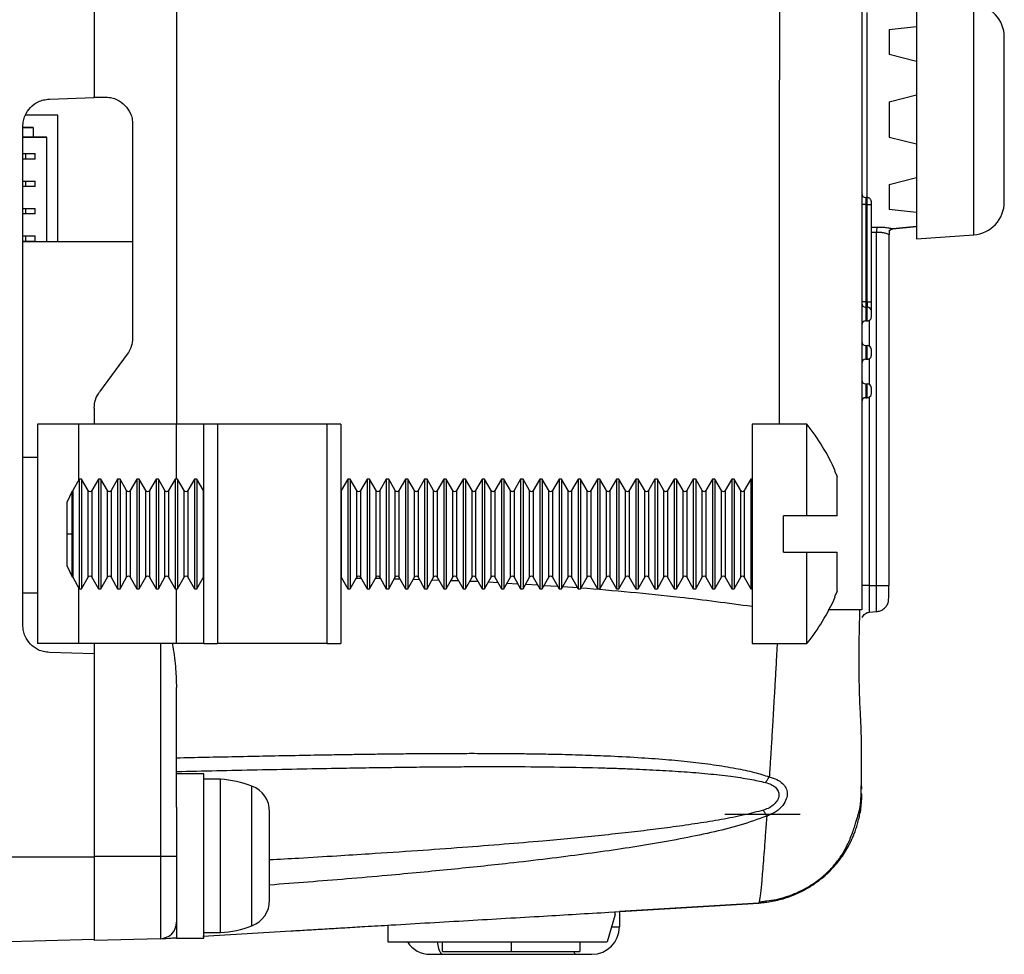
# Model space of a CAD drawing. Extents: x 3 to 428, y 3 to 275.
# Tile 27 of 42: x 239 to 262, y 114 to 135. Entities that reach past the tile are written whole.
import ezdxf

# ---------------------------------------------------------------- set-up
doc = ezdxf.new("R2010")
doc.units = 0
doc.linetypes.add('SLD-SOLID', pattern=[0])
doc.layers.get('0').update_dxf_attribs({"linetype": 'CONTINUOUS'})

msp = doc.modelspace()

# ---------------------------------------------------------------- linework, layer by layer
at = {"color": 7, "linetype": 'SLD-SOLID'}
for p, q in [((240.994, 190.064), (240.994, 133.167)), ((258.494, 183.285), (258.494, 121.462)), ((259.744, 135.364), (259.744, 132.645)), ((259.119, 134.7), (259.744, 134.765)), ((259.744, 133.97), (259.119, 134.127)), ((239.972, 133.11), (240.994, 133.145)), ((240.994, 133.145), (240.994, 133.167)), ((240.994, 133.167), (241.266, 133.158)), ((240.994, 133.145), (241.283, 133.155)), ((259.119, 133.051), (259.744, 133.208)), ((240.164, 132.744), (239.423, 132.744)), ((240.164, 129.868), (240.164, 132.744)), ((239.369, 121.118), (239.369, 132.485)), ((239.369, 132.462), (239.601, 132.462)), ((239.601, 132.462), (239.369, 132.462)), ((239.601, 132.462), (239.601, 132.244)), ((241.869, 132.533), (241.869, 127.663)), ((259.744, 132.645), (259.744, 129.927)), ((239.914, 132.243), (239.369, 132.243)), ((239.369, 132.243), (239.601, 132.243)), ((239.601, 132.244), (239.914, 132.244)), ((239.601, 132.243), (239.601, 132.244)), ((239.914, 129.868), (239.914, 132.244)), ((259.744, 132.083), (259.119, 132.24)), ((239.369, 131.868), (239.433, 131.868)), ((239.433, 131.743), (239.433, 131.868)), ((239.433, 131.868), (239.651, 131.868)), ((239.651, 131.743), (239.651, 131.868)), ((239.651, 131.743), (239.369, 131.743)), ((239.433, 131.743), (239.369, 131.743)), ((239.651, 131.743), (239.433, 131.743)), ((239.651, 131.743), (239.651, 131.743)), ((259.119, 131.164), (259.744, 131.321)), ((239.369, 131.243), (239.433, 131.243)), ((239.433, 131.118), (239.369, 131.118)), ((239.651, 131.118), (239.369, 131.118)), ((239.433, 131.118), (239.433, 131.243)), ((239.433, 131.243), (239.651, 131.243)), ((239.651, 131.118), (239.433, 131.118)), ((239.651, 131.118), (239.651, 131.243)), ((239.651, 131.118), (239.651, 131.118)), ((258.588, 130.709), (258.494, 130.709)), ((258.619, 130.865), (258.588, 130.865)), ((258.588, 130.709), (258.588, 128.49)), ((258.588, 130.709), (258.619, 130.709)), ((258.619, 128.49), (258.619, 130.709)), ((258.713, 128.49), (258.713, 130.709)), ((239.369, 130.618), (239.433, 130.618)), ((239.433, 130.493), (239.369, 130.493)), ((239.651, 130.493), (239.369, 130.493)), ((239.433, 130.493), (239.433, 130.618)), ((239.433, 130.618), (239.651, 130.618)), ((239.651, 130.493), (239.433, 130.493)), ((239.651, 130.493), (239.651, 130.618)), ((239.651, 130.493), (239.651, 130.493)), ((259.744, 130.525), (259.119, 130.591)), ((259.205, 130.153), (259.744, 130.209)), ((259.744, 130.209), (259.206, 130.154)), ((239.369, 129.993), (239.433, 129.993)), ((239.433, 129.868), (239.433, 129.993)), ((239.433, 129.993), (239.651, 129.993)), ((239.651, 129.868), (239.651, 129.993)), ((258.834, 122.02), (258.834, 130.072)), ((259.119, 130.009), (259.114, 130.019)), ((259.119, 130.108), (259.119, 130.028)), ((259.119, 130.009), (259.119, 130.012)), ((259.119, 122.02), (259.119, 130.009)), ((259.744, 129.927), (261.046, 130.018)), ((239.369, 129.868), (241.869, 129.868)), ((239.651, 129.868), (239.369, 129.868)), ((239.433, 129.868), (239.369, 129.868)), ((239.651, 129.868), (239.433, 129.868)), ((239.651, 129.868), (239.651, 129.868)), ((258.588, 128.49), (258.494, 128.49)), ((258.588, 128.49), (258.588, 128.365)), ((258.588, 128.49), (258.619, 128.49)), ((258.619, 128.49), (258.619, 128.365)), ((258.619, 128.49), (258.713, 128.49)), ((258.588, 128.365), (258.588, 128.053)), ((258.588, 128.365), (258.619, 128.365)), ((258.619, 128.053), (258.619, 128.365)), ((258.588, 128.053), (258.619, 128.053)), ((241.747, 127.293), (241.116, 126.436)), ((258.588, 127.49), (258.588, 127.178)), ((258.588, 127.49), (258.619, 127.49)), ((258.619, 127.178), (258.619, 127.49)), ((258.588, 127.178), (258.619, 127.178)), ((258.588, 126.615), (258.588, 126.303)), ((258.588, 126.615), (258.619, 126.615)), ((258.619, 126.303), (258.619, 126.615)), ((258.588, 126.303), (258.619, 126.303)), ((258.619, 126.303), (258.633, 126.304)), ((240.994, 126.065), (240.994, 125.695)), ((239.705, 125.695), (239.705, 120.695)), ((240.642, 125.695), (239.705, 125.695)), ((242.869, 125.695), (240.642, 125.695)), ((243.494, 125.695), (242.869, 125.695)), ((243.494, 120.695), (243.494, 125.695)), ((243.807, 125.695), (243.494, 125.695)), ((243.807, 125.695), (243.807, 120.695)), ((246.307, 125.695), (243.807, 125.695)), ((246.307, 120.695), (246.307, 125.695)), ((246.619, 125.695), (246.307, 125.695)), ((246.619, 125.695), (246.619, 120.695)), ((257.244, 125.695), (255.994, 125.695)), ((255.994, 125.695), (255.994, 120.695)), ((257.244, 123.608), (257.244, 125.695)), ((239.369, 124.947), (239.705, 124.947)), ((257.891, 124.633), (257.875, 124.633)), ((257.875, 124.633), (257.932, 124.502)), ((240.654, 124.445), (240.504, 124.185)), ((240.709, 124.445), (240.654, 124.445)), ((240.654, 124.445), (240.654, 121.945)), ((240.859, 124.185), (240.709, 124.445)), ((240.709, 124.445), (240.709, 121.945)), ((241.092, 124.445), (240.941, 124.185)), ((241.146, 124.445), (241.092, 124.445)), ((241.092, 124.445), (241.092, 121.945)), ((241.297, 124.185), (241.146, 124.445)), ((241.146, 124.445), (241.146, 121.945)), ((241.529, 124.445), (241.379, 124.185)), ((241.584, 124.445), (241.529, 124.445)), ((241.529, 124.445), (241.529, 121.945)), ((241.734, 124.185), (241.584, 124.445)), ((241.584, 124.445), (241.584, 121.945)), ((241.967, 124.445), (241.816, 124.185)), ((242.021, 124.445), (241.967, 124.445)), ((241.967, 124.445), (241.967, 121.945)), ((242.172, 124.185), (242.021, 124.445)), ((242.021, 124.445), (242.021, 121.945)), ((242.404, 124.445), (242.254, 124.185)), ((242.459, 124.445), (242.404, 124.445)), ((242.404, 124.445), (242.404, 121.945)), ((242.609, 124.185), (242.459, 124.445)), ((242.459, 124.445), (242.459, 121.945)), ((242.842, 124.445), (242.691, 124.185)), ((242.896, 124.445), (242.842, 124.445)), ((242.842, 124.445), (242.842, 121.945)), ((243.047, 124.185), (242.896, 124.445)), ((242.896, 124.445), (242.896, 121.945)), ((243.279, 124.445), (243.129, 124.185)), ((243.334, 124.445), (243.279, 124.445)), ((243.279, 124.445), (243.279, 121.945)), ((243.484, 124.185), (243.334, 124.445)), ((243.334, 124.445), (243.334, 121.945)), ((246.779, 124.445), (246.629, 124.185)), ((246.834, 124.445), (246.779, 124.445)), ((246.779, 124.445), (246.779, 121.945)), ((246.984, 124.185), (246.834, 124.445)), ((246.834, 124.445), (246.834, 121.945)), ((247.217, 124.445), (247.066, 124.185)), ((247.271, 124.445), (247.217, 124.445)), ((247.217, 124.445), (247.217, 121.945)), ((247.422, 124.185), (247.271, 124.445)), ((247.271, 124.445), (247.271, 121.945)), ((247.654, 124.445), (247.504, 124.185)), ((247.709, 124.445), (247.654, 124.445)), ((247.654, 124.445), (247.654, 121.945)), ((247.859, 124.185), (247.709, 124.445)), ((247.709, 124.445), (247.709, 121.945)), ((248.092, 124.445), (247.941, 124.185)), ((248.146, 124.445), (248.092, 124.445)), ((248.092, 124.445), (248.092, 121.945)), ((248.297, 124.185), (248.146, 124.445)), ((248.146, 124.445), (248.146, 121.945)), ((248.529, 124.445), (248.379, 124.185)), ((248.584, 124.445), (248.529, 124.445)), ((248.529, 124.445), (248.529, 121.945)), ((248.734, 124.185), (248.584, 124.445)), ((248.584, 124.445), (248.584, 121.945)), ((248.967, 124.445), (248.816, 124.185)), ((249.021, 124.445), (248.967, 124.445)), ((248.967, 124.445), (248.967, 121.945)), ((249.172, 124.185), (249.021, 124.445)), ((249.021, 124.445), (249.021, 121.945)), ((249.404, 124.445), (249.254, 124.185)), ((249.459, 124.445), (249.404, 124.445)), ((249.404, 124.445), (249.404, 121.945)), ((249.609, 124.185), (249.459, 124.445)), ((249.459, 124.445), (249.459, 121.945)), ((249.842, 124.445), (249.691, 124.185)), ((249.896, 124.445), (249.842, 124.445)), ((249.842, 124.445), (249.842, 121.945)), ((250.047, 124.185), (249.896, 124.445)), ((249.896, 124.445), (249.896, 121.945)), ((250.279, 124.445), (250.129, 124.185)), ((250.334, 124.445), (250.279, 124.445)), ((250.279, 124.445), (250.279, 121.945)), ((250.484, 124.185), (250.334, 124.445)), ((250.334, 124.445), (250.334, 121.945)), ((250.717, 124.445), (250.566, 124.185)), ((250.771, 124.445), (250.717, 124.445)), ((250.717, 124.445), (250.717, 121.945)), ((250.922, 124.185), (250.771, 124.445)), ((250.771, 124.445), (250.771, 121.945)), ((251.154, 124.445), (251.004, 124.185)), ((251.209, 124.445), (251.154, 124.445)), ((251.154, 124.445), (251.154, 121.945)), ((251.359, 124.185), (251.209, 124.445)), ((251.209, 124.445), (251.209, 121.945)), ((251.592, 124.445), (251.441, 124.185)), ((251.646, 124.445), (251.592, 124.445)), ((251.592, 124.445), (251.592, 121.945)), ((251.797, 124.185), (251.646, 124.445)), ((251.646, 124.445), (251.646, 121.945)), ((252.029, 124.445), (251.879, 124.185)), ((252.084, 124.445), (252.029, 124.445)), ((252.029, 124.445), (252.029, 121.945)), ((252.234, 124.185), (252.084, 124.445)), ((252.084, 124.445), (252.084, 121.945)), ((252.467, 124.445), (252.316, 124.185)), ((252.521, 124.445), (252.467, 124.445)), ((252.467, 124.445), (252.467, 121.945)), ((252.672, 124.185), (252.521, 124.445)), ((252.521, 124.445), (252.521, 121.945)), ((252.904, 124.445), (252.754, 124.185)), ((252.959, 124.445), (252.904, 124.445)), ((252.904, 124.445), (252.904, 121.945)), ((253.109, 124.185), (252.959, 124.445)), ((252.959, 124.445), (252.959, 121.945)), ((253.342, 124.445), (253.191, 124.185)), ((253.396, 124.445), (253.342, 124.445)), ((253.342, 124.445), (253.342, 121.945)), ((253.547, 124.185), (253.396, 124.445)), ((253.396, 124.445), (253.396, 121.945)), ((253.779, 124.445), (253.629, 124.185)), ((253.834, 124.445), (253.779, 124.445)), ((253.779, 124.445), (253.779, 121.945)), ((253.984, 124.185), (253.834, 124.445)), ((253.834, 124.445), (253.834, 121.945)), ((254.217, 124.445), (254.066, 124.185)), ((254.271, 124.445), (254.217, 124.445)), ((254.217, 124.445), (254.217, 121.945)), ((254.422, 124.185), (254.271, 124.445)), ((254.271, 124.445), (254.271, 121.945)), ((254.654, 124.445), (254.504, 124.185)), ((254.709, 124.445), (254.654, 124.445)), ((254.654, 124.445), (254.654, 121.945)), ((254.859, 124.185), (254.709, 124.445)), ((254.709, 124.445), (254.709, 121.945)), ((255.092, 124.445), (254.941, 124.185)), ((255.146, 124.445), (255.092, 124.445)), ((255.092, 124.445), (255.092, 121.945)), ((255.297, 124.185), (255.146, 124.445)), ((255.146, 124.445), (255.146, 121.945)), ((255.529, 124.445), (255.379, 124.185)), ((255.584, 124.445), (255.529, 124.445)), ((255.529, 124.445), (255.529, 121.945)), ((255.734, 124.185), (255.584, 124.445)), ((255.584, 124.445), (255.584, 121.945)), ((255.967, 124.445), (255.816, 124.185)), ((255.994, 124.445), (255.967, 124.445)), ((255.967, 124.445), (255.967, 121.945)), ((257.932, 123.608), (257.932, 124.502)), ((240.493, 124.172), (240.369, 123.912)), ((240.493, 123.195), (240.493, 124.172)), ((240.369, 123.912), (240.369, 123.195)), ((256.707, 122.783), (256.707, 123.608)), ((257.244, 123.608), (256.707, 123.608)), ((240.369, 123.195), (240.369, 122.479)), ((240.369, 123.195), (240.493, 123.195)), ((240.493, 122.219), (240.493, 123.195)), ((256.707, 122.783), (257.244, 122.783)), ((257.244, 120.695), (257.244, 122.783)), ((257.932, 121.888), (257.932, 122.783)), ((240.369, 122.479), (240.493, 122.219)), ((240.504, 122.206), (240.654, 121.945)), ((240.709, 121.945), (240.859, 122.206)), ((240.941, 122.206), (241.092, 121.945)), ((241.146, 121.945), (241.297, 122.206)), ((241.379, 122.206), (241.529, 121.945)), ((241.584, 121.945), (241.734, 122.206)), ((241.816, 122.206), (241.967, 121.945)), ((242.021, 121.945), (242.172, 122.206)), ((242.254, 122.206), (242.404, 121.945)), ((242.459, 121.945), (242.609, 122.206)), ((242.691, 122.206), (242.842, 121.945)), ((242.896, 121.945), (243.047, 122.206)), ((243.129, 122.206), (243.279, 121.945)), ((243.334, 121.945), (243.484, 122.206)), ((246.629, 122.206), (246.779, 121.945)), ((246.834, 121.945), (246.984, 122.206)), ((247.066, 122.206), (247.217, 121.945)), ((247.271, 121.945), (247.422, 122.206)), ((247.504, 122.206), (247.654, 121.945)), ((247.709, 121.945), (247.859, 122.206)), ((247.941, 122.206), (248.092, 121.945)), ((248.146, 121.945), (248.297, 122.206)), ((248.379, 122.206), (248.529, 121.945)), ((248.584, 121.945), (248.734, 122.206)), ((248.816, 122.206), (248.967, 121.945)), ((249.021, 121.945), (249.172, 122.206)), ((249.254, 122.206), (249.404, 121.945)), ((249.459, 121.945), (249.609, 122.206)), ((249.691, 122.206), (249.842, 121.945)), ((249.896, 121.945), (250.047, 122.206)), ((250.129, 122.206), (250.279, 121.945)), ((250.334, 121.945), (250.484, 122.206)), ((250.566, 122.206), (250.717, 121.945)), ((250.771, 121.945), (250.922, 122.206)), ((251.004, 122.206), (251.154, 121.945)), ((251.209, 121.945), (251.359, 122.206)), ((251.441, 122.206), (251.592, 121.945)), ((251.646, 121.945), (251.797, 122.206)), ((251.879, 122.206), (252.029, 121.945)), ((252.084, 121.945), (252.234, 122.206)), ((252.316, 122.206), (252.467, 121.945)), ((252.521, 121.945), (252.672, 122.206)), ((252.754, 122.206), (252.904, 121.945)), ((252.959, 121.945), (253.109, 122.206)), ((253.191, 122.206), (253.342, 121.945)), ((253.396, 121.945), (253.547, 122.206)), ((253.629, 122.206), (253.779, 121.945)), ((253.834, 121.945), (253.984, 122.206)), ((254.066, 122.206), (254.217, 121.945)), ((254.271, 121.945), (254.422, 122.206)), ((254.504, 122.206), (254.654, 121.945)), ((254.709, 121.945), (254.859, 122.206)), ((254.941, 122.206), (255.092, 121.945)), ((255.146, 121.945), (255.297, 122.206)), ((255.379, 122.206), (255.529, 121.945)), ((255.584, 121.945), (255.734, 122.206)), ((255.816, 122.206), (255.967, 121.945)), ((240.654, 121.945), (240.709, 121.945)), ((241.092, 121.945), (241.146, 121.945)), ((241.529, 121.945), (241.584, 121.945)), ((241.967, 121.945), (242.021, 121.945)), ((242.404, 121.945), (242.459, 121.945)), ((242.842, 121.945), (242.896, 121.945)), ((243.279, 121.945), (243.334, 121.945)), ((246.779, 121.945), (246.834, 121.945)), ((247.217, 121.945), (247.271, 121.945)), ((247.654, 121.945), (247.709, 121.945)), ((248.092, 121.945), (248.146, 121.945)), ((248.529, 121.945), (248.584, 121.945)), ((248.967, 121.945), (249.021, 121.945)), ((249.404, 121.945), (249.459, 121.945)), ((249.842, 121.945), (249.896, 121.945)), ((250.279, 121.945), (250.334, 121.945)), ((250.717, 121.945), (250.771, 121.945)), ((251.154, 121.945), (251.209, 121.945)), ((251.592, 121.945), (251.646, 121.945)), ((252.029, 121.945), (252.084, 121.945)), ((252.467, 121.945), (252.521, 121.945)), ((252.904, 121.945), (252.959, 121.945)), ((253.342, 121.945), (253.396, 121.945)), ((253.779, 121.945), (253.834, 121.945)), ((254.217, 121.945), (254.271, 121.945)), ((254.654, 121.945), (254.709, 121.945)), ((255.092, 121.945), (255.146, 121.945)), ((255.529, 121.945), (255.584, 121.945)), ((255.967, 121.945), (255.994, 121.945)), ((258.665, 122.02), (258.834, 122.02)), ((258.834, 122.02), (259.119, 122.02)), ((239.369, 121.851), (239.705, 121.851)), ((257.932, 121.888), (257.875, 121.758)), ((257.875, 121.758), (257.891, 121.758)), ((259.1, 121.628), (259.102, 121.65)), ((258.505, 121.292), (258.506, 121.288)), ((258.505, 121.292), (258.506, 121.288)), ((258.664, 121.41), (258.834, 121.425)), ((240.642, 120.695), (239.705, 120.695)), ((242.869, 120.695), (240.642, 120.695)), ((240.994, 120.695), (240.994, 115.848)), ((243.494, 120.695), (242.869, 120.695)), ((243.494, 120.695), (243.807, 120.695)), ((246.307, 120.695), (243.807, 120.695)), ((246.307, 120.695), (246.619, 120.695)), ((255.994, 120.695), (257.244, 120.695)), ((240.994, 120.458), (239.972, 120.494)), ((242.869, 116.964), (242.869, 119.694)), ((246.443, 117.851), (246.522, 117.852)), ((243.494, 117.727), (242.869, 117.727)), ((243.494, 113.977), (243.494, 117.727)), ((243.873, 117.602), (243.494, 117.602)), ((243.873, 114.102), (243.873, 117.602)), ((258.494, 117.28), (258.494, 117.28)), ((242.869, 116.964), (242.869, 113.977)), ((257.093, 116.795), (255.369, 116.795)), ((240.994, 115.848), (240.994, 115.82)), ((240.994, 115.848), (242.504, 115.848)), ((242.504, 115.848), (242.504, 113.963)), ((242.504, 115.848), (242.869, 115.848)), ((257.78, 115.527), (257.78, 115.528)), ((256.144, 114.773), (252.969, 114.583)), ((253.114, 114.591), (256.144, 114.773)), ((256.156, 114.814), (256.144, 114.773)), ((252.875, 114.514), (252.688, 113.889)), ((252.73, 114.568), (253.115, 114.591)), ((252.875, 114.577), (252.875, 114.581)), ((252.875, 114.514), (252.875, 114.577)), ((252.969, 114.583), (252.969, 114.233)), ((247.688, 114.276), (247.688, 113.889)), ((243.494, 114.102), (243.873, 114.102)), ((240.994, 113.945), (232.994, 113.736)), ((242.504, 113.963), (240.994, 113.924)), ((242.505, 113.961), (242.875, 113.984)), ((242.875, 113.984), (242.688, 113.972)), ((242.869, 113.977), (243.494, 113.977)), ((247.688, 113.889), (252.688, 113.889)), ((248.938, 113.67), (248.938, 113.889)), ((250.5, 113.889), (250.5, 113.67)), ((252.063, 113.889), (252.063, 113.67)), ((248.657, 113.608), (248.915, 113.608)), ((248.915, 113.608), (251.977, 113.608)), ((248.938, 113.67), (250.5, 113.67)), ((250.5, 113.67), (252.063, 113.67)), ((251.977, 113.608), (252.344, 113.608))]:
    msp.add_line(p, q, dxfattribs=at)
at = {"color": 8, "linetype": 'SLD-SOLID'}
for p, q in [((242.869, 183.814), (242.869, 125.695)), ((261.046, 130.018), (261.046, 135.273)), ((258.613, 135.089), (258.613, 130.865)), ((258.588, 130.865), (258.588, 130.709)), ((258.619, 130.709), (258.619, 130.865)), ((258.713, 130.188), (258.838, 130.192)), ((258.834, 130.072), (258.713, 130.068)), ((258.665, 128.067), (258.665, 127.478)), ((258.665, 127.192), (258.665, 126.603)), ((258.665, 126.315), (258.665, 122.02)), ((240.642, 124.424), (240.642, 125.695)), ((242.869, 124.445), (242.869, 125.695)), ((240.504, 124.185), (240.504, 123.195)), ((240.859, 122.206), (240.859, 124.185)), ((240.941, 124.185), (240.941, 123.195)), ((241.297, 122.206), (241.297, 124.185)), ((241.379, 124.185), (241.379, 123.195)), ((241.734, 122.206), (241.734, 124.185)), ((241.816, 124.185), (241.816, 123.195)), ((242.172, 122.206), (242.172, 124.185)), ((242.254, 124.185), (242.254, 123.195)), ((242.609, 122.206), (242.609, 124.185)), ((242.691, 124.185), (242.691, 123.195)), ((243.047, 122.206), (243.047, 124.185)), ((243.129, 124.185), (243.129, 123.195)), ((243.484, 122.206), (243.484, 124.185)), ((246.629, 124.185), (246.629, 123.195)), ((246.984, 122.206), (246.984, 124.185)), ((247.066, 124.185), (247.066, 123.195)), ((247.422, 122.206), (247.422, 124.185)), ((247.504, 124.185), (247.504, 123.195)), ((247.859, 122.206), (247.859, 124.185)), ((247.941, 124.185), (247.941, 123.195)), ((248.297, 122.206), (248.297, 124.185)), ((248.379, 124.185), (248.379, 123.195)), ((248.734, 122.206), (248.734, 124.185)), ((248.816, 124.185), (248.816, 123.195)), ((249.172, 122.206), (249.172, 124.185)), ((249.254, 124.185), (249.254, 123.195)), ((249.609, 122.206), (249.609, 124.185)), ((249.691, 124.185), (249.691, 123.195)), ((250.047, 122.206), (250.047, 124.185)), ((250.129, 124.185), (250.129, 123.195)), ((250.484, 122.206), (250.484, 124.185)), ((250.566, 124.185), (250.566, 123.195)), ((250.922, 122.206), (250.922, 124.185)), ((251.004, 124.185), (251.004, 123.195)), ((251.359, 122.206), (251.359, 124.185)), ((251.441, 124.185), (251.441, 123.195)), ((251.797, 122.206), (251.797, 124.185)), ((251.879, 124.185), (251.879, 123.195)), ((252.234, 122.206), (252.234, 124.185)), ((252.316, 124.185), (252.316, 123.195)), ((252.672, 122.206), (252.672, 124.185)), ((252.754, 124.185), (252.754, 123.195)), ((253.109, 122.206), (253.109, 124.185)), ((253.191, 124.185), (253.191, 123.195)), ((253.547, 122.206), (253.547, 124.185)), ((253.629, 124.185), (253.629, 123.195)), ((253.984, 122.206), (253.984, 124.185)), ((254.066, 124.185), (254.066, 123.195)), ((254.422, 122.206), (254.422, 124.185)), ((254.504, 124.185), (254.504, 123.195)), ((254.859, 122.206), (254.859, 124.185)), ((254.941, 124.185), (254.941, 123.195)), ((255.297, 122.206), (255.297, 124.185)), ((255.379, 124.185), (255.379, 123.195)), ((255.734, 122.206), (255.734, 124.185)), ((255.816, 124.185), (255.816, 123.195)), ((240.504, 123.195), (240.504, 122.206)), ((240.941, 123.195), (240.941, 122.206)), ((241.379, 123.195), (241.379, 122.206)), ((241.816, 123.195), (241.816, 122.206)), ((242.254, 123.195), (242.254, 122.206)), ((242.691, 123.195), (242.691, 122.206)), ((243.129, 123.195), (243.129, 122.206)), ((246.629, 123.195), (246.629, 122.206)), ((247.066, 123.195), (247.066, 122.206)), ((247.504, 123.195), (247.504, 122.206)), ((247.941, 123.195), (247.941, 122.206)), ((248.379, 123.195), (248.379, 122.206)), ((248.816, 123.195), (248.816, 122.206)), ((249.254, 123.195), (249.254, 122.206)), ((249.691, 123.195), (249.691, 122.206)), ((250.129, 123.195), (250.129, 122.206)), ((250.566, 123.195), (250.566, 122.206)), ((251.004, 123.195), (251.004, 122.206)), ((251.441, 123.195), (251.441, 122.206)), ((251.879, 123.195), (251.879, 122.206)), ((252.316, 123.195), (252.316, 122.206)), ((252.754, 123.195), (252.754, 122.206)), ((253.191, 123.195), (253.191, 122.206)), ((253.629, 123.195), (253.629, 122.206)), ((254.066, 123.195), (254.066, 122.206)), ((254.504, 123.195), (254.504, 122.206)), ((254.941, 123.195), (254.941, 122.206)), ((255.379, 123.195), (255.379, 122.206)), ((255.816, 123.195), (255.816, 122.206)), ((246.646, 122.177), (246.619, 122.177)), ((247.083, 122.177), (246.968, 122.177)), ((247.966, 122.163), (247.837, 122.167)), ((248.412, 122.149), (248.267, 122.154)), ((248.857, 122.135), (248.697, 122.14)), ((249.302, 122.122), (249.126, 122.127)), ((240.642, 120.695), (240.642, 121.966)), ((242.869, 120.695), (242.869, 121.945)), ((249.748, 122.108), (249.556, 122.114)), ((250.201, 122.081), (249.983, 122.094)), ((250.655, 122.052), (250.405, 122.068)), ((251.109, 122.024), (250.827, 122.042)), ((251.563, 121.996), (251.249, 122.015)), ((252.017, 121.967), (251.672, 121.989)), ((258.834, 121.425), (258.834, 122.02)), ((242.504, 120.695), (242.504, 115.848)), ((244.591, 114.258), (244.591, 117.445)), ((258.485, 117.17), (258.455, 116.833)), ((240.994, 115.82), (232.994, 115.82)), ((257.744, 115.494), (257.72, 115.473)), ((252.791, 114.233), (252.969, 114.233))]:
    msp.add_line(p, q, dxfattribs=at)
at = {"color": 7, "linetype": 'SLD-SOLID', "flags": 128}
for points in [[(243.494, 124.173), (243.492, 124.175), (243.484, 124.185)], [(246.629, 124.185), (246.621, 124.175), (246.619, 124.173)], [(243.484, 122.206), (243.492, 122.216), (243.494, 122.218)], [(246.619, 122.218), (246.621, 122.216), (246.629, 122.206)]]:
    msp.add_lwpolyline(points, dxfattribs=at)
at = {"color": 7, "linetype": 'SLD-SOLID'}
for centre, radius, start, end in [((260.994, 134.525), 0.75, 360, 86), ((258.588, 130.959), 0.0938, 180, 270), ((260.994, 130.766), 0.75, 274, 0), ((259.442, 130.11), 0.609, 172.2622, 183.5917), ((258.588, 128.459), 0.0938, 180, 270), ((258.619, 128.272), 0.0938, 0, 90), ((258.588, 127.959), 0.0938, 90, 180), ((258.588, 127.584), 0.0938, 180, 270), ((258.619, 127.397), 0.0938, 0, 90), ((258.588, 127.084), 0.0938, 90, 180), ((258.588, 126.709), 0.0938, 180, 270), ((258.619, 126.522), 0.0938, 0, 90), ((258.619, 126.397), 0.0937, 295.1444, 0), ((258.588, 126.209), 0.0938, 90, 180), ((253.329, 122.585), 5, 24.1786, 38.4664), ((240.463, 124.209), 0.0474, 309.1326, 330), ((240.9, 124.209), 0.0474, 210, 330), ((241.338, 124.209), 0.0474, 210, 330), ((241.775, 124.209), 0.0474, 210, 330), ((242.213, 124.209), 0.0474, 210, 330), ((242.65, 124.209), 0.0474, 210, 330), ((243.088, 124.209), 0.0474, 210, 330), ((247.025, 124.209), 0.0474, 210, 330), ((247.463, 124.209), 0.0474, 210, 330), ((247.9, 124.209), 0.0474, 210, 330), ((248.338, 124.209), 0.0474, 210, 330), ((248.775, 124.209), 0.0474, 210, 330), ((249.213, 124.209), 0.0474, 210, 330), ((249.65, 124.209), 0.0474, 210, 330), ((250.088, 124.209), 0.0474, 210, 330), ((250.525, 124.209), 0.0474, 210, 330), ((250.963, 124.209), 0.0474, 210, 330), ((251.4, 124.209), 0.0474, 210, 330), ((251.838, 124.209), 0.0474, 210, 330), ((252.275, 124.209), 0.0474, 210, 330), ((252.713, 124.209), 0.0474, 210, 330), ((253.15, 124.209), 0.0474, 210, 330), ((253.588, 124.209), 0.0474, 210, 330), ((254.025, 124.209), 0.0474, 210, 330), ((254.463, 124.209), 0.0474, 210, 330), ((254.9, 124.209), 0.0474, 210, 330), ((255.338, 124.209), 0.0474, 210, 330), ((255.775, 124.209), 0.0474, 210, 330), ((240.463, 122.182), 0.0474, 30, 50.8674), ((240.9, 122.182), 0.0474, 30, 150), ((241.338, 122.182), 0.0474, 30, 150), ((241.775, 122.182), 0.0474, 30, 150), ((242.213, 122.182), 0.0474, 30, 150), ((242.65, 122.182), 0.0474, 30, 150), ((243.088, 122.182), 0.0474, 30, 150), ((247.025, 122.182), 0.0474, 30, 150), ((247.463, 122.182), 0.0474, 30, 150), ((247.9, 122.182), 0.0474, 30, 150), ((248.338, 122.182), 0.0474, 30, 150), ((248.775, 122.182), 0.0474, 30, 150), ((249.213, 122.182), 0.0474, 30, 150), ((249.65, 122.182), 0.0474, 30, 150), ((250.088, 122.182), 0.0474, 30, 150), ((250.525, 122.182), 0.0474, 30, 150), ((250.963, 122.182), 0.0474, 30, 150), ((251.4, 122.182), 0.0474, 30, 150), ((251.838, 122.182), 0.0474, 30, 150), ((252.275, 122.182), 0.0474, 30, 150), ((252.713, 122.182), 0.0474, 30, 150), ((253.15, 122.182), 0.0474, 30, 150), ((253.588, 122.182), 0.0474, 30, 150), ((254.025, 122.182), 0.0474, 30, 150), ((254.463, 122.182), 0.0474, 30, 150), ((254.9, 122.182), 0.0474, 30, 150), ((255.338, 122.182), 0.0474, 30, 150), ((255.775, 122.182), 0.0474, 30, 150), ((253.329, 123.806), 5, 321.5336, 335.8212), ((243.705, 115.107), 2.5, 69.2418, 86.1371), ((244.369, 116.861), 0.625, 0, 69.2418), ((244.369, 114.843), 0.625, 290.7582, 0), ((242.494, 114.338), 0.375, 271.5, 0), ((243.705, 116.596), 2.5, 273.8629, 290.7582), ((252.344, 114.233), 0.625, 270, 0), ((248.657, 114.233), 0.625, 213.367, 270)]:
    msp.add_arc(centre, radius, start, end, dxfattribs=at)
at = {"color": 8, "linetype": 'SLD-SOLID'}
for centre, radius, start, end in [((249.275, 113.879), 0.451, 178.7476, 216.9785), ((252.021, 113.69), 0.0927, 192.1232, 242.1231)]:
    msp.add_arc(centre, radius, start, end, dxfattribs=at)
for points, knots in [([(256.659, 183.283), (256.651, 173.147), (256.642, 160.078), (256.627, 146.14), (256.622, 141.868), (256.616, 135.741), (256.613, 130.483), (256.61, 125.695)], [0, 0, 0, 0, 0.528031, 0.680836, 0.726095, 0.750593, 1, 1, 1, 1]), ([(259.114, 130.019), (259.113, 130.019), (259.111, 130.023), (259.091, 130.034), (259.055, 130.047), (259.001, 130.061), (258.93, 130.072), (258.865, 130.072), (258.834, 130.072)], [0, 0, 0, 0, 0.010012, 0.20214, 0.393839, 0.518685, 0.772887, 1, 1, 1, 1]), ([(247.521, 122.177), (247.509, 122.177), (247.471, 122.178), (247.432, 122.178), (247.406, 122.178)], [0, 0, 0, 0, 0.30453, 1, 1, 1, 1]), ([(255.994, 121.539), (255.445, 121.612), (254.156, 121.785), (252.845, 121.897), (252.093, 121.962)], [0, 0, 0, 0, 0.425996, 1, 1, 1, 1]), ([(258.665, 122.02), (258.642, 122.02), (258.597, 122.02), (258.539, 122.02), (258.518, 122.02), (258.507, 122.02)], [0, 0, 0, 0, 0.333334, 0.666663, 1, 1, 1, 1]), ([(258.665, 122.02), (258.665, 121.94), (258.665, 121.78), (258.665, 121.579), (258.665, 121.438), (258.665, 121.42), (258.665, 121.41)], [0, 0, 0, 0, 0.250042, 0.500081, 0.750122, 1, 1, 1, 1]), ([(258.449, 121.462), (258.427, 121.462), (258.377, 121.462), (258.219, 121.462), (258.006, 121.461), (257.819, 121.461), (257.732, 121.461)], [0, 0, 0, 0, 0.215257, 0.483525, 0.758105, 1, 1, 1, 1]), ([(256.566, 120.695), (256.563, 120.633), (256.557, 120.526), (256.548, 120.374), (256.541, 120.235), (256.533, 120.091), (256.524, 119.942), (256.516, 119.789), (256.506, 119.631), (256.489, 119.332), (256.466, 118.934), (256.439, 118.482), (256.418, 118.156), (256.404, 117.933), (256.395, 117.795), (256.39, 117.713), (256.387, 117.673), (256.386, 117.661), (256.386, 117.657), (256.386, 117.655)], [0, 0, 0, 0, 0.057121, 0.098389, 0.141377, 0.186087, 0.232516, 0.280666, 0.33054, 0.382139, 0.565744, 0.717174, 0.836358, 0.90455, 0.954558, 0.986375, 0.995461, 0.9983, 1, 1, 1, 1]), ([(246.522, 117.852), (246.597, 117.854), (246.868, 117.859), (247.333, 117.866), (247.914, 117.874), (248.476, 117.881), (248.977, 117.885), (249.665, 117.889), (250.529, 117.891), (251.591, 117.882), (252.388, 117.866), (252.94, 117.849), (253.266, 117.837), (253.579, 117.823), (253.88, 117.808), (254.168, 117.79), (254.443, 117.772), (254.714, 117.751), (255.068, 117.719), (255.481, 117.673), (255.921, 117.61), (256.181, 117.553), (256.299, 117.527)], [0, 0, 0, 0, 0.02289, 0.082305, 0.141123, 0.199345, 0.253332, 0.293511, 0.408439, 0.516422, 0.617485, 0.652071, 0.685396, 0.717461, 0.74827, 0.777824, 0.806127, 0.833181, 0.861542, 0.915851, 0.961962, 1, 1, 1, 1]), ([(256.254, 116.897), (256.11, 116.859), (255.792, 116.775), (255.292, 116.679), (254.75, 116.59), (254.209, 116.513), (253.656, 116.442), (253.086, 116.376), (252.484, 116.311), (251.858, 116.25), (251.145, 116.184), (250.321, 116.114), (249.367, 116.04), (248.339, 115.966), (247.384, 115.902), (246.482, 115.845), (245.726, 115.8), (245.215, 115.771), (244.994, 115.759)], [0, 0, 0, 0, 0.039886, 0.087411, 0.134973, 0.185422, 0.232107, 0.282452, 0.337255, 0.392306, 0.448942, 0.526829, 0.611222, 0.702122, 0.799533, 0.86472, 0.941325, 1, 1, 1, 1]), ([(256.327, 116.76), (256.125, 116.688), (255.711, 116.539), (255.047, 116.379), (254.35, 116.234), (253.638, 116.109), (252.905, 115.995), (252.139, 115.887), (251.316, 115.782), (250.532, 115.691), (249.799, 115.611), (249.124, 115.542), (248.413, 115.473), (247.621, 115.401), (246.476, 115.301), (245.581, 115.232), (244.994, 115.187)], [0, 0, 0, 0, 0.056671, 0.116603, 0.178888, 0.243189, 0.305476, 0.372882, 0.445436, 0.52224, 0.579039, 0.638168, 0.699632, 0.765513, 0.846068, 1, 1, 1, 1]), ([(256.327, 116.76), (256.317, 116.63), (256.299, 116.373), (256.274, 116.038), (256.252, 115.744), (256.231, 115.495), (256.208, 115.228), (256.183, 114.989), (256.165, 114.838), (256.158, 114.818), (256.156, 114.814)], [0, 0, 0, 0, 0.1204, 0.237223, 0.35046, 0.460097, 0.566117, 0.75861, 0.948257, 1, 1, 1, 1]), ([(257.66, 115.408), (257.674, 115.42), (257.721, 115.462), (257.767, 115.509), (257.776, 115.518), (257.78, 115.522)], [0, 0, 0, 0, 0.182927, 0.602409, 1, 1, 1, 1]), ([(257.78, 115.522), (257.756, 115.499), (257.728, 115.472), (257.691, 115.46), (257.686, 115.459)], [0, 0, 0, 0, 0.841067, 1, 1, 1, 1]), ([(256.332, 114.792), (256.324, 114.794), (256.314, 114.797), (256.302, 114.821), (256.3, 114.827)], [0, 0, 0, 0, 0.773044, 1, 1, 1, 1])]:
    msp.add_open_spline(points, degree=3, knots=knots, dxfattribs=at)
at = {"color": 7, "linetype": 'SLD-SOLID'}
for points, knots in [([(259.119, 134.7), (259.119, 134.616), (259.119, 134.448), (259.119, 134.234), (259.119, 134.127)], [0, 0, 0, 0, 0.5, 1, 1, 1, 1]), ([(261.744, 132.645), (261.744, 132.764), (261.744, 133), (261.744, 133.29), (261.744, 133.514), (261.744, 133.735), (261.744, 133.984), (261.744, 134.228), (261.744, 134.382), (261.744, 134.471), (261.744, 134.517), (261.744, 134.522), (261.744, 134.525)], [0, 0, 0, 0, 0.120044, 0.239918, 0.305364, 0.370094, 0.499985, 0.62999, 0.759882, 0.840185, 0.919796, 1, 1, 1, 1]), ([(241.266, 133.158), (241.311, 133.154), (241.397, 133.147), (241.55, 133.093), (241.701, 132.975), (241.814, 132.819), (241.863, 132.665), (241.867, 132.578), (241.869, 132.533)], [0, 0, 0, 0, 0.140185, 0.270786, 0.500015, 0.729228, 0.859629, 1, 1, 1, 1]), ([(239.369, 132.485), (239.371, 132.53), (239.376, 132.617), (239.424, 132.771), (239.537, 132.926), (239.688, 133.045), (239.841, 133.099), (239.927, 133.106), (239.972, 133.11)], [0, 0, 0, 0, 0.140173, 0.270762, 0.499975, 0.729205, 0.85962, 1, 1, 1, 1]), ([(261.744, 130.766), (261.744, 130.772), (261.744, 130.785), (261.744, 130.873), (261.744, 130.974), (261.744, 131.104), (261.744, 131.307), (261.744, 131.606), (261.744, 131.905), (261.744, 132.177), (261.744, 132.409), (261.744, 132.566), (261.744, 132.645)], [0, 0, 0, 0, 0.120016, 0.23992, 0.305366, 0.370095, 0.499988, 0.629993, 0.759885, 0.84011, 0.919723, 1, 1, 1, 1]), ([(259.119, 131.164), (259.119, 131.057), (259.119, 130.843), (259.119, 130.675), (259.119, 130.591)], [0, 0, 0, 0, 0.499999, 1, 1, 1, 1]), ([(258.713, 130.742), (258.713, 130.746), (258.713, 130.755), (258.713, 130.762), (258.713, 130.768), (258.713, 130.774), (258.712, 130.784), (258.71, 130.796), (258.705, 130.811), (258.695, 130.827), (258.681, 130.843), (258.662, 130.856), (258.641, 130.864), (258.626, 130.865), (258.619, 130.865)], [0, 0, 0, 0, 0.05897, 0.17892, 0.228536, 0.274682, 0.326917, 0.391426, 0.47028, 0.562907, 0.666972, 0.778281, 0.891237, 1, 1, 1, 1]), ([(258.619, 130.709), (258.631, 130.709), (258.656, 130.709), (258.687, 130.709), (258.709, 130.709), (258.711, 130.709), (258.713, 130.709)], [0, 0, 0, 0, 0.249996, 0.500006, 0.749986, 1, 1, 1, 1]), ([(258.713, 130.709), (258.713, 130.718), (258.713, 130.729), (258.713, 130.74), (258.713, 130.742)], [0, 0, 0, 0, 0.710415, 1, 1, 1, 1]), ([(258.838, 130.192), (258.873, 130.192), (258.942, 130.193), (259.042, 130.186), (259.14, 130.172), (259.183, 130.16), (259.205, 130.153)], [0, 0, 0, 0, 0.220689, 0.440489, 0.701217, 1, 1, 1, 1]), ([(259.114, 130.019), (259.116, 130.022), (259.118, 130.025), (259.119, 130.028), (259.119, 130.028)], [0, 0, 0, 0, 0.986393, 1, 1, 1, 1]), ([(259.206, 130.154), (259.189, 130.15), (259.156, 130.144), (259.132, 130.12), (259.119, 130.108)], [0, 0, 0, 0, 0.499231, 1, 1, 1, 1]), ([(259.119, 130.108), (259.132, 130.12), (259.156, 130.144), (259.189, 130.15), (259.205, 130.153)], [0, 0, 0, 0, 0.500779, 1, 1, 1, 1]), ([(258.713, 128.272), (258.713, 128.275), (258.713, 128.279), (258.713, 128.306), (258.713, 128.343), (258.713, 128.404), (258.713, 128.462), (258.713, 128.49)], [0, 0, 0, 0, 0.239671, 0.371574, 0.500479, 0.74966, 1, 1, 1, 1]), ([(258.713, 128.147), (258.713, 128.148), (258.713, 128.149), (258.713, 128.157), (258.713, 128.167), (258.713, 128.181), (258.713, 128.197), (258.713, 128.213), (258.713, 128.23), (258.713, 128.244), (258.713, 128.257), (258.713, 128.269), (258.713, 128.271), (258.713, 128.272)], [0, 0, 0, 0, 0.12694, 0.187836, 0.250162, 0.376466, 0.437526, 0.500421, 0.626738, 0.687807, 0.750727, 0.874792, 1, 1, 1, 1]), ([(258.619, 128.053), (258.631, 128.054), (258.656, 128.057), (258.687, 128.079), (258.709, 128.11), (258.711, 128.134), (258.713, 128.147)], [0, 0, 0, 0, 0.250001, 0.500004, 0.749999, 1, 1, 1, 1]), ([(241.869, 127.663), (241.864, 127.597), (241.853, 127.463), (241.783, 127.349), (241.747, 127.293)], [0, 0, 0, 0, 0.499982, 1, 1, 1, 1]), ([(258.713, 127.272), (258.713, 127.273), (258.713, 127.274), (258.713, 127.282), (258.713, 127.292), (258.713, 127.306), (258.713, 127.322), (258.713, 127.338), (258.713, 127.355), (258.713, 127.369), (258.713, 127.382), (258.713, 127.394), (258.713, 127.396), (258.713, 127.397)], [0, 0, 0, 0, 0.126959, 0.187832, 0.250174, 0.376471, 0.437525, 0.50043, 0.626736, 0.687791, 0.750718, 0.874773, 1, 1, 1, 1]), ([(258.619, 127.178), (258.631, 127.179), (258.656, 127.182), (258.687, 127.204), (258.709, 127.235), (258.711, 127.259), (258.713, 127.272)], [0, 0, 0, 0, 0.250003, 0.5, 0.749997, 1, 1, 1, 1]), ([(240.994, 126.065), (240.999, 126.13), (241.01, 126.264), (241.08, 126.378), (241.116, 126.436)], [0, 0, 0, 0, 0.491306, 1, 1, 1, 1]), ([(258.713, 126.397), (258.713, 126.398), (258.713, 126.399), (258.713, 126.407), (258.713, 126.417), (258.713, 126.431), (258.713, 126.447), (258.713, 126.463), (258.713, 126.48), (258.713, 126.494), (258.713, 126.507), (258.713, 126.519), (258.713, 126.521), (258.713, 126.522)], [0, 0, 0, 0, 0.12694, 0.187835, 0.250169, 0.376473, 0.437533, 0.500428, 0.626733, 0.687801, 0.75073, 0.874795, 1, 1, 1, 1]), ([(258.619, 126.305), (258.625, 126.305), (258.638, 126.305), (258.656, 126.31), (258.672, 126.318), (258.68, 126.326), (258.684, 126.329)], [0, 0, 0, 0, 0.259897, 0.532202, 0.812277, 1, 1, 1, 1]), ([(257.932, 123.608), (257.86, 123.608), (257.732, 123.608), (257.497, 123.608), (257.329, 123.608), (257.244, 123.608)], [0, 0, 0, 0, 0.384735, 0.691233, 1, 1, 1, 1]), ([(257.244, 122.783), (257.352, 122.783), (257.568, 122.783), (257.787, 122.783), (257.895, 122.783), (257.932, 122.783)], [0, 0, 0, 0, 0.39646, 0.797876, 1, 1, 1, 1]), ([(259.1, 121.628), (259.101, 121.639), (259.105, 121.659), (259.109, 121.756), (259.112, 121.882), (259.114, 121.975), (259.115, 122.02)], [0, 0, 0, 0, 0.264073, 0.518825, 0.764141, 1, 1, 1, 1]), ([(256.157, 114.806), (256.306, 114.822), (256.6, 114.854), (256.998, 114.996), (257.327, 115.171), (257.577, 115.353), (257.782, 115.541), (257.956, 115.747), (258.107, 115.98), (258.211, 116.193), (258.279, 116.369), (258.324, 116.498), (258.36, 116.611), (258.388, 116.707), (258.408, 116.777), (258.42, 116.822), (258.428, 116.848), (258.438, 116.884), (258.443, 116.897), (258.45, 116.929), (258.452, 116.94), (258.454, 116.95), (258.457, 116.965), (258.46, 116.986), (258.464, 117.022), (258.469, 117.07), (258.474, 117.141), (258.479, 117.235), (258.483, 117.361), (258.486, 117.541), (258.489, 117.773), (258.49, 118.026), (258.49, 118.236), (258.489, 118.401), (258.486, 118.553), (258.481, 118.726), (258.473, 118.923), (258.462, 119.141), (258.45, 119.386), (258.44, 119.674), (258.434, 119.995), (258.433, 120.346), (258.436, 120.721), (258.443, 121.097), (258.45, 121.344), (258.453, 121.462)], [0, 0, 0, 0, 0.045628, 0.090057, 0.128262, 0.159267, 0.184804, 0.212575, 0.244563, 0.281363, 0.300459, 0.31642, 0.329305, 0.339489, 0.347554, 0.351098, 0.354516, 0.357984, 0.367888, 0.369081, 0.370194, 0.371277, 0.372385, 0.374859, 0.377917, 0.386295, 0.398052, 0.419186, 0.446605, 0.479342, 0.530285, 0.571868, 0.604453, 0.628733, 0.653138, 0.681134, 0.712915, 0.744, 0.777389, 0.812056, 0.848029, 0.885312, 0.923879, 0.963655, 1, 1, 1, 1]), ([(258.494, 121.462), (258.493, 121.462), (258.491, 121.462), (258.455, 121.462), (258.449, 121.462)], [0, 0, 0, 0, 0.850293, 1, 1, 1, 1]), ([(258.831, 121.425), (258.859, 121.429), (258.916, 121.438), (258.994, 121.482), (259.061, 121.545), (259.087, 121.601), (259.1, 121.628)], [0, 0, 0, 0, 0.235069, 0.486471, 0.745059, 1, 1, 1, 1]), ([(258.506, 121.288), (258.513, 121.304), (258.529, 121.338), (258.568, 121.376), (258.615, 121.402), (258.649, 121.408), (258.665, 121.41)], [0, 0, 0, 0, 0.254645, 0.513054, 0.764542, 1, 1, 1, 1]), ([(239.972, 120.494), (239.927, 120.497), (239.841, 120.505), (239.688, 120.559), (239.537, 120.677), (239.424, 120.832), (239.376, 120.986), (239.371, 121.073), (239.369, 121.118)], [0, 0, 0, 0, 0.140185, 0.270786, 0.500015, 0.729228, 0.859631, 1, 1, 1, 1]), ([(242.777, 120.695), (242.78, 120.673), (242.812, 120.476), (242.856, 120.141), (242.865, 119.831), (242.869, 119.694)], [0, 0, 0, 0, 0.066972, 0.584877, 1, 1, 1, 1]), ([(242.869, 118.091), (243.091, 118.095), (243.541, 118.105), (244.229, 118.119), (244.94, 118.134), (245.65, 118.147), (246.279, 118.159), (246.802, 118.167), (247.245, 118.174), (247.692, 118.18), (248.176, 118.185), (248.685, 118.189), (249.184, 118.191), (249.704, 118.192), (250.208, 118.19), (250.681, 118.186), (251.1, 118.18), (251.57, 118.172), (252.102, 118.157), (252.732, 118.134), (253.365, 118.101), (254.001, 118.056), (254.576, 118.002), (255.109, 117.937), (255.598, 117.857), (256.026, 117.769), (256.273, 117.691), (256.386, 117.655)], [0, 0, 0, 0, 0.048396, 0.098502, 0.150321, 0.203854, 0.253849, 0.28819, 0.318222, 0.350939, 0.386341, 0.424433, 0.46265, 0.495909, 0.538908, 0.573633, 0.600078, 0.631335, 0.677408, 0.717926, 0.770963, 0.818299, 0.859945, 0.90028, 0.939206, 0.972398, 1, 1, 1, 1]), ([(242.869, 117.776), (243.483, 117.79), (244.701, 117.818), (245.918, 117.841), (246.522, 117.853)], [0, 0, 0, 0, 0.503401, 1, 1, 1, 1]), ([(256.299, 117.527), (256.313, 117.546), (256.343, 117.583), (256.371, 117.631), (256.386, 117.655)], [0, 0, 0, 0, 0.491727, 1, 1, 1, 1]), ([(256.386, 117.655), (256.446, 117.637), (256.562, 117.602), (256.69, 117.513), (256.771, 117.407), (256.802, 117.285), (256.782, 117.145), (256.697, 116.996), (256.544, 116.851), (256.403, 116.792), (256.327, 116.76)], [0, 0, 0, 0, 0.13002, 0.254077, 0.360162, 0.463885, 0.575018, 0.702091, 0.839775, 1, 1, 1, 1]), ([(256.299, 117.527), (256.343, 117.514), (256.429, 117.488), (256.53, 117.42), (256.595, 117.334), (256.613, 117.23), (256.579, 117.123), (256.501, 117.026), (256.391, 116.945), (256.301, 116.913), (256.254, 116.897)], [0, 0, 0, 0, 0.131778, 0.255626, 0.377941, 0.498087, 0.618694, 0.742112, 0.867244, 1, 1, 1, 1]), ([(258.494, 117.375), (258.494, 117.384), (258.493, 117.404), (258.489, 117.506), (258.486, 117.562)], [0, 0, 0, 0, 0.447951, 1, 1, 1, 1]), ([(257.779, 115.521), (257.817, 115.56), (257.937, 115.683), (258.072, 115.87), (258.169, 116.033), (258.206, 116.103), (258.22, 116.129), (258.23, 116.15), (258.24, 116.171), (258.255, 116.202), (258.284, 116.264), (258.319, 116.347), (258.357, 116.45), (258.394, 116.564), (258.427, 116.689), (258.456, 116.824), (258.477, 116.967), (258.492, 117.119), (258.493, 117.217), (258.494, 117.269)], [0, 0, 0, 0, 0.024906, 0.078206, 0.104616, 0.111183, 0.114482, 0.118104, 0.122398, 0.127569, 0.140953, 0.181159, 0.240191, 0.318397, 0.415913, 0.532806, 0.669108, 0.824837, 1, 1, 1, 1]), ([(244.994, 114.843), (244.994, 114.846), (244.994, 114.853), (244.994, 114.91), (244.994, 115.002), (244.994, 115.133), (244.994, 115.267), (244.994, 115.385), (244.994, 115.506), (244.994, 115.661), (244.994, 115.852), (244.994, 116.042), (244.994, 116.23), (244.994, 116.41), (244.994, 116.57), (244.994, 116.679), (244.994, 116.749), (244.994, 116.803), (244.994, 116.85), (244.994, 116.857), (244.994, 116.861)], [0, 0, 0, 0, 0.060018, 0.119981, 0.184916, 0.249956, 0.31489, 0.347267, 0.380015, 0.439955, 0.499999, 0.559939, 0.619983, 0.684917, 0.749958, 0.814892, 0.84727, 0.880017, 0.939929, 1, 1, 1, 1]), ([(256.327, 116.76), (256.315, 116.781), (256.291, 116.823), (256.267, 116.872), (256.254, 116.897)], [0, 0, 0, 0, 0.508242, 1, 1, 1, 1]), ([(240.994, 115.848), (240.994, 115.722), (240.994, 115.47), (240.994, 115.107), (240.994, 114.772), (240.994, 114.478), (240.994, 114.237), (240.994, 114.059), (240.994, 113.945), (240.994, 113.931), (240.994, 113.924)], [0, 0, 0, 0, 0.125, 0.25, 0.374999, 0.499999, 0.625, 0.749999, 0.875, 1, 1, 1, 1]), ([(240.994, 115.82), (240.994, 115.698), (240.994, 115.452), (240.994, 115.098), (240.994, 114.772), (240.994, 114.486), (240.994, 114.251), (240.994, 114.078), (240.994, 113.966), (240.994, 113.952), (240.994, 113.945)], [0, 0, 0, 0, 0.125, 0.25, 0.375, 0.499999, 0.625, 0.750001, 0.875001, 1, 1, 1, 1]), ([(257.718, 115.46), (257.712, 115.454), (257.693, 115.435), (257.634, 115.382), (257.549, 115.311), (257.418, 115.211), (257.228, 115.089), (256.963, 114.958), (256.663, 114.851), (256.441, 114.811), (256.332, 114.792)], [0, 0, 0, 0, 0.03762, 0.127094, 0.220254, 0.318229, 0.487445, 0.657549, 0.831617, 1, 1, 1, 1]), ([(257.578, 115.338), (257.615, 115.368), (257.67, 115.413), (257.706, 115.449), (257.718, 115.46)], [0, 0, 0, 0, 0.679906, 1, 1, 1, 1]), ([(257.578, 115.339), (257.616, 115.37), (257.656, 115.402), (257.683, 115.429), (257.685, 115.43)], [0, 0, 0, 0, 0.945255, 1, 1, 1, 1]), ([(257.735, 115.484), (257.72, 115.473), (257.692, 115.451), (257.622, 115.393), (257.587, 115.364)], [0, 0, 0, 0, 0.501165, 1, 1, 1, 1]), ([(257.74, 115.486), (257.727, 115.476), (257.71, 115.463), (257.666, 115.427), (257.656, 115.419)], [0, 0, 0, 0, 0.776935, 1, 1, 1, 1]), ([(257.678, 115.451), (257.683, 115.453), (257.724, 115.465), (257.755, 115.495), (257.783, 115.522)], [0, 0, 0, 0, 0.126611, 1, 1, 1, 1]), ([(256.332, 114.792), (256.301, 114.788), (256.238, 114.78), (256.175, 114.776), (256.144, 114.773)], [0, 0, 0, 0, 0.503467, 1, 1, 1, 1]), ([(243.473, 114.02), (244.144, 114.061), (244.951, 114.11), (245.895, 114.167), (246.303, 114.191), (246.726, 114.216), (247.213, 114.245), (248.152, 114.3), (249.512, 114.38), (251.168, 114.475), (252.233, 114.539), (252.73, 114.568)], [0, 0, 0, 0, 0.216713, 0.260787, 0.304837, 0.348864, 0.397492, 0.462419, 0.65255, 0.838132, 1, 1, 1, 1])]:
    msp.add_open_spline(points, degree=3, knots=knots, dxfattribs=at)
msp.add_open_spline([(259.119, 133.051), (259.119, 132.916), (259.119, 132.645), (259.119, 132.375), (259.119, 132.24)], degree=3, dxfattribs=at)

doc.saveas('drawing.dxf')
